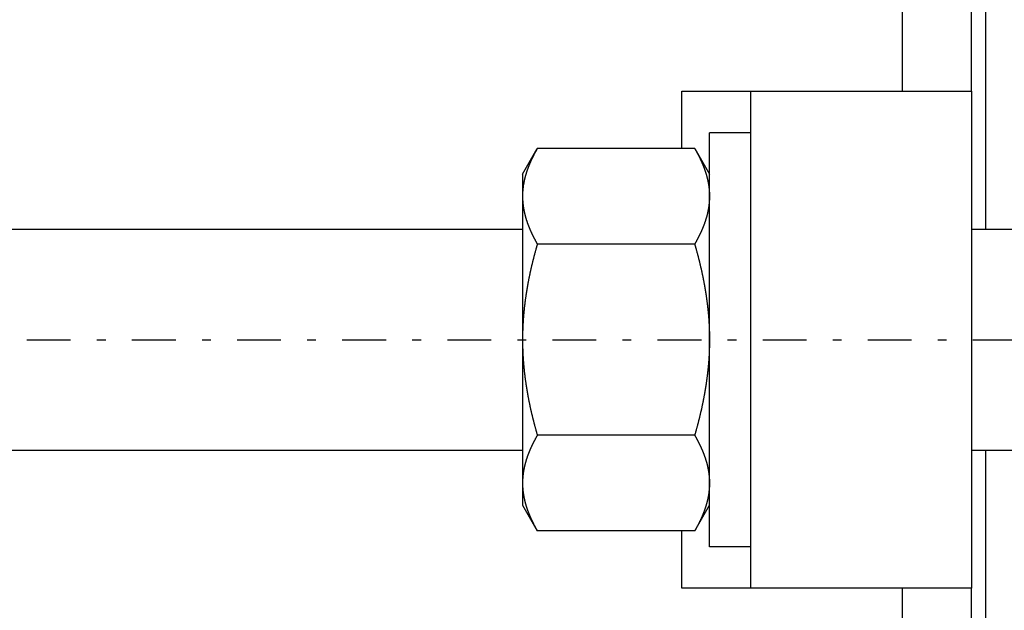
# Model space of a CAD drawing. Header units: millimetres. Extents: x 33 to 558, y 116 to 290.
# Tile 14 of 17: x 421 to 493, y 184 to 227. Entities that reach past the tile are written whole.
import ezdxf

# ---------------------------------------------------------------- set-up
doc = ezdxf.new("R2010")
doc.units = ezdxf.units.MM
doc.header["$MEASUREMENT"] = 0
doc.linetypes.add('DASH-DOT', pattern=[7.62, 3.175, -1.905, 0.635, -1.905])
doc.layers.add('16', color=7, linetype='Continuous')
doc.layers.add('4', color=7, linetype='Continuous')

msp = doc.modelspace()

# ---------------------------------------------------------------- linework, layer by layer
at = {"color": 7, "linetype": 'Continuous', "lineweight": 30}
for p, q in [((491.13, 251.827), (491.13, 211.327)), ((469.13, 217.184), (469.13, 221.327)), ((474.13, 185.327), (474.13, 221.327)), ((490.13, 221.327), (490.13, 185.327)), ((474.13, 218.327), (471.13, 218.327)), ((471.13, 188.327), (471.13, 218.327)), ((457.58, 215.327), (458.651, 217.184)), ((470.058, 217.184), (458.651, 217.184)), ((470.058, 217.184), (471.13, 215.327)), ((457.58, 215.327), (457.58, 191.328)), ((330.68, 211.327), (457.58, 211.327)), ((490.13, 211.327), (518.13, 211.327)), ((470.058, 210.255), (458.651, 210.255)), ((470.058, 196.399), (458.651, 196.399)), ((330.68, 195.327), (457.58, 195.327)), ((490.13, 195.327), (518.13, 195.327)), ((491.13, 195.327), (491.13, 154.827)), ((457.58, 191.327), (458.651, 189.471)), ((470.058, 189.471), (471.13, 191.327)), ((470.058, 189.471), (458.651, 189.471)), ((469.13, 185.327), (469.13, 189.471)), ((474.13, 188.327), (471.13, 188.327))]:
    msp.add_line(p, q, dxfattribs=at)
for centre, radius, start, end in [((462.877, 213.714), 5.298, 174.70336, 176.53788), ((462.934, 213.709), 5.355, 173.81352, 174.70484), ((463.028, 213.698), 5.45, 170.81716, 173.80677), ((463.132, 213.682), 5.555, 170.31908, 170.82354), ((462.78, 213.719), 5.201, 176.88307, 179.99503), ((462.835, 213.716), 5.256, 176.53997, 176.88739)]:
    msp.add_arc(centre, radius, start, end, dxfattribs=at)
for points, knots in [([(458.651, 217.184), (458.651, 217.182), (458.632, 217.15), (458.618, 217.125), (458.6, 217.093), (458.583, 217.064), (458.566, 217.034), (458.549, 217.003), (458.533, 216.973), (458.516, 216.943), (458.5, 216.913), (458.483, 216.882), (458.467, 216.852), (458.451, 216.822), (458.435, 216.791), (458.419, 216.76), (458.403, 216.73), (458.387, 216.699), (458.371, 216.668), (458.355, 216.638), (458.34, 216.607), (458.324, 216.576), (458.309, 216.545), (458.294, 216.514), (458.279, 216.482), (458.264, 216.451), (458.249, 216.42), (458.234, 216.389), (458.22, 216.357), (458.205, 216.326), (458.191, 216.294), (458.176, 216.263), (458.162, 216.231), (458.148, 216.199), (458.134, 216.167), (458.12, 216.136), (458.107, 216.104), (458.093, 216.072), (458.08, 216.04), (458.067, 216.008), (458.053, 215.976), (458.041, 215.943), (458.028, 215.911), (458.015, 215.879), (458.002, 215.846), (457.99, 215.814), (457.978, 215.782), (457.966, 215.749), (457.954, 215.717), (457.942, 215.684), (457.93, 215.651), (457.919, 215.619), (457.907, 215.586), (457.896, 215.553), (457.885, 215.52), (457.874, 215.487), (457.864, 215.454), (457.853, 215.421), (457.843, 215.388), (457.833, 215.355), (457.823, 215.322), (457.813, 215.289), (457.803, 215.255), (457.794, 215.222), (457.785, 215.189), (457.775, 215.155), (457.767, 215.122), (457.758, 215.088), (457.749, 215.055), (457.741, 215.021), (457.733, 214.988), (457.725, 214.954), (457.717, 214.92), (457.71, 214.887), (457.702, 214.853), (457.695, 214.819), (457.688, 214.785), (457.681, 214.751), (457.675, 214.718), (457.668, 214.682), (457.663, 214.654), (457.657, 214.617), (457.656, 214.616)], [0, 0, 0, 0, 0.034508, 0.069016, 0.103523, 0.138027, 0.172528, 0.207027, 0.241525, 0.276024, 0.310526, 0.345028, 0.379533, 0.414042, 0.448558, 0.483078, 0.517604, 0.552138, 0.586682, 0.621236, 0.655799, 0.690372, 0.724958, 0.759557, 0.79417, 0.828794, 0.863426, 0.898068, 0.932721, 0.967383, 1.002051, 1.036723, 1.071404, 1.106092, 1.140783, 1.175476, 1.210173, 1.244875, 1.279579, 1.314281, 1.348985, 1.383691, 1.418397, 1.4531, 1.487801, 1.522504, 1.557204, 1.5919, 1.626591, 1.661281, 1.695969, 1.730651, 1.765326, 1.799998, 1.834667, 1.86933, 1.903984, 1.938634, 1.97328, 2.007919, 2.04255, 2.077175, 2.111795, 2.146409, 2.181014, 2.215612, 2.250206, 2.284793, 2.319373, 2.353945, 2.388512, 2.423075, 2.457631, 2.492179, 2.526723, 2.561263, 2.595798, 2.630327, 2.664849, 2.699369, 2.733889, 2.76841, 2.76841, 2.76841, 2.76841]), ([(470.058, 217.184), (470.058, 217.183), (470.073, 217.158), (470.084, 217.139), (470.097, 217.115), (470.11, 217.092), (470.123, 217.069), (470.136, 217.047), (470.149, 217.024), (470.161, 217.001), (470.174, 216.978), (470.187, 216.955), (470.199, 216.932), (470.212, 216.908), (470.224, 216.885), (470.237, 216.862), (470.249, 216.839), (470.262, 216.816), (470.274, 216.792), (470.286, 216.769), (470.298, 216.746), (470.31, 216.723), (470.322, 216.699), (470.334, 216.676), (470.346, 216.652), (470.358, 216.629), (470.37, 216.605), (470.382, 216.582), (470.393, 216.558), (470.405, 216.534), (470.417, 216.511), (470.428, 216.487), (470.44, 216.463), (470.451, 216.44), (470.462, 216.416), (470.473, 216.392), (470.485, 216.368), (470.496, 216.344), (470.507, 216.32), (470.518, 216.296), (470.529, 216.272), (470.539, 216.248), (470.55, 216.224), (470.561, 216.2), (470.571, 216.176), (470.582, 216.152), (470.592, 216.128), (470.603, 216.103), (470.613, 216.079), (470.623, 216.055), (470.633, 216.031), (470.644, 216.006), (470.653, 215.982), (470.663, 215.957), (470.673, 215.933), (470.683, 215.909), (470.693, 215.884), (470.702, 215.86), (470.712, 215.835), (470.721, 215.81), (470.73, 215.786), (470.74, 215.761), (470.749, 215.736), (470.758, 215.712), (470.767, 215.687), (470.776, 215.662), (470.784, 215.637), (470.793, 215.613), (470.802, 215.588), (470.81, 215.563), (470.818, 215.538), (470.827, 215.513), (470.835, 215.488), (470.843, 215.463), (470.851, 215.438), (470.859, 215.413), (470.867, 215.388), (470.875, 215.362), (470.882, 215.338), (470.89, 215.311), (470.896, 215.29), (470.904, 215.263), (470.904, 215.262)], [0, 0, 0, 0, 0.026283, 0.052566, 0.078849, 0.10513, 0.131411, 0.157691, 0.183971, 0.210252, 0.236533, 0.262814, 0.289097, 0.315381, 0.341667, 0.367955, 0.394245, 0.420538, 0.446834, 0.473133, 0.499435, 0.525742, 0.552052, 0.578366, 0.604685, 0.631008, 0.657333, 0.683662, 0.709994, 0.736329, 0.762667, 0.789005, 0.815347, 0.841691, 0.868036, 0.894381, 0.920728, 0.947077, 0.973426, 0.999775, 1.026125, 1.052475, 1.078826, 1.105175, 1.131524, 1.157874, 1.184223, 1.21057, 1.236916, 1.263262, 1.289607, 1.315951, 1.342292, 1.368632, 1.394972, 1.421309, 1.447644, 1.473977, 1.500309, 1.526639, 1.552966, 1.579292, 1.605615, 1.631937, 1.658256, 1.684572, 1.710887, 1.7372, 1.76351, 1.789818, 1.816124, 1.842428, 1.86873, 1.895029, 1.921327, 1.947623, 1.973917, 2.000208, 2.026497, 2.052785, 2.079072, 2.10536, 2.10536, 2.10536, 2.10536]), ([(470.904, 215.262), (470.905, 215.261), (470.911, 215.24), (470.915, 215.225), (470.92, 215.205), (470.926, 215.186), (470.931, 215.168), (470.936, 215.149), (470.941, 215.13), (470.946, 215.111), (470.951, 215.092), (470.955, 215.073), (470.96, 215.054), (470.965, 215.035), (470.97, 215.016), (470.974, 214.997), (470.979, 214.978), (470.983, 214.959), (470.988, 214.94), (470.992, 214.921), (470.996, 214.902), (471.001, 214.883), (471.005, 214.864), (471.009, 214.845), (471.013, 214.826), (471.017, 214.806), (471.021, 214.787), (471.025, 214.768), (471.028, 214.749), (471.032, 214.73), (471.036, 214.711), (471.039, 214.691), (471.043, 214.672), (471.046, 214.653), (471.05, 214.634), (471.053, 214.614), (471.056, 214.595), (471.059, 214.576), (471.063, 214.556), (471.066, 214.537), (471.069, 214.518), (471.071, 214.499), (471.074, 214.479), (471.077, 214.46), (471.08, 214.44), (471.082, 214.421), (471.085, 214.402), (471.087, 214.382), (471.09, 214.363), (471.092, 214.343), (471.094, 214.324), (471.097, 214.305), (471.099, 214.285), (471.101, 214.266), (471.103, 214.246), (471.105, 214.227), (471.107, 214.207), (471.108, 214.188), (471.11, 214.168), (471.112, 214.149), (471.113, 214.129), (471.115, 214.11), (471.116, 214.09), (471.118, 214.071), (471.119, 214.051), (471.12, 214.032), (471.121, 214.012), (471.122, 213.993), (471.123, 213.973), (471.124, 213.954), (471.125, 213.934), (471.126, 213.915), (471.127, 213.895), (471.127, 213.876), (471.128, 213.856), (471.128, 213.837), (471.129, 213.817), (471.129, 213.798), (471.129, 213.778), (471.129, 213.758), (471.13, 213.742), (471.13, 213.72), (471.13, 213.72)], [0, 0, 0, 0, 0.019532, 0.039064, 0.058596, 0.078129, 0.097664, 0.1172, 0.136738, 0.156276, 0.175814, 0.195354, 0.214895, 0.234436, 0.253978, 0.27352, 0.293064, 0.312608, 0.332151, 0.351696, 0.371241, 0.390787, 0.410333, 0.429878, 0.449425, 0.468972, 0.48852, 0.508067, 0.527615, 0.547163, 0.566712, 0.58626, 0.605809, 0.625358, 0.644908, 0.664458, 0.684008, 0.703559, 0.72311, 0.742661, 0.762212, 0.781765, 0.801318, 0.82087, 0.840423, 0.859977, 0.879532, 0.899086, 0.918639, 0.938194, 0.957749, 0.977303, 0.996856, 1.01641, 1.035965, 1.055518, 1.075071, 1.094623, 1.114176, 1.133728, 1.153279, 1.172829, 1.192379, 1.211929, 1.231477, 1.251024, 1.270572, 1.290118, 1.309663, 1.329207, 1.34875, 1.368293, 1.387834, 1.407373, 1.426912, 1.446451, 1.465987, 1.485522, 1.505055, 1.524587, 1.544119, 1.563652, 1.563652, 1.563652, 1.563652]), ([(457.58, 213.72), (457.58, 213.718), (457.58, 213.682), (457.58, 213.655), (457.581, 213.621), (457.581, 213.589), (457.582, 213.556), (457.583, 213.523), (457.585, 213.49), (457.586, 213.458), (457.588, 213.425), (457.59, 213.392), (457.592, 213.359), (457.594, 213.327), (457.597, 213.294), (457.6, 213.261), (457.603, 213.229), (457.606, 213.196), (457.609, 213.164), (457.613, 213.131), (457.617, 213.098), (457.621, 213.066), (457.625, 213.033), (457.629, 213.001), (457.634, 212.968), (457.638, 212.936), (457.643, 212.904), (457.648, 212.871), (457.654, 212.839), (457.659, 212.806), (457.665, 212.774), (457.671, 212.742), (457.677, 212.71), (457.683, 212.678), (457.69, 212.645), (457.696, 212.613), (457.703, 212.581), (457.71, 212.549), (457.717, 212.517), (457.725, 212.485), (457.732, 212.454), (457.74, 212.422), (457.748, 212.39), (457.756, 212.358), (457.764, 212.326), (457.772, 212.295), (457.781, 212.263), (457.789, 212.231), (457.798, 212.2), (457.807, 212.168), (457.817, 212.137), (457.826, 212.106), (457.835, 212.074), (457.845, 212.043), (457.855, 212.012), (457.865, 211.98), (457.875, 211.949), (457.885, 211.918), (457.895, 211.887), (457.906, 211.856), (457.917, 211.825), (457.927, 211.794), (457.938, 211.763), (457.95, 211.733), (457.961, 211.702), (457.972, 211.671), (457.984, 211.64), (457.995, 211.61), (458.007, 211.579), (458.019, 211.549), (458.031, 211.518), (458.043, 211.488), (458.056, 211.458), (458.068, 211.427), (458.081, 211.397), (458.093, 211.367), (458.106, 211.337), (458.119, 211.306), (458.132, 211.276), (458.145, 211.246), (458.158, 211.216), (458.172, 211.187), (458.185, 211.157), (458.199, 211.127), (458.212, 211.097), (458.226, 211.067), (458.24, 211.038), (458.254, 211.008), (458.268, 210.979), (458.282, 210.949), (458.297, 210.92), (458.311, 210.89), (458.326, 210.861), (458.34, 210.832), (458.355, 210.802), (458.37, 210.773), (458.385, 210.744), (458.4, 210.715), (458.415, 210.686), (458.43, 210.657), (458.445, 210.628), (458.461, 210.599), (458.476, 210.57), (458.492, 210.541), (458.507, 210.512), (458.523, 210.484), (458.539, 210.455), (458.555, 210.426), (458.57, 210.398), (458.587, 210.369), (458.602, 210.341), (458.619, 210.311), (458.633, 210.288), (458.651, 210.257), (458.651, 210.255)], [0, 0, 0, 0, 0.032744, 0.065486, 0.098229, 0.130975, 0.163726, 0.196485, 0.229248, 0.262012, 0.294778, 0.327549, 0.360325, 0.393101, 0.425877, 0.458658, 0.491442, 0.524226, 0.557008, 0.589794, 0.622582, 0.655369, 0.688153, 0.720938, 0.753725, 0.78651, 0.81929, 0.852069, 0.884848, 0.917625, 0.950398, 0.983168, 1.015938, 1.048708, 1.081474, 1.114239, 1.147004, 1.17977, 1.212534, 1.245296, 1.27806, 1.310825, 1.343588, 1.37635, 1.409113, 1.441877, 1.474641, 1.507402, 1.540165, 1.572929, 1.605692, 1.638452, 1.671212, 1.703973, 1.736734, 1.769491, 1.802246, 1.835002, 1.867757, 1.90051, 1.933262, 1.966015, 1.998767, 2.031519, 2.06427, 2.097022, 2.129775, 2.162527, 2.195279, 2.228033, 2.260787, 2.293542, 2.326296, 2.359051, 2.391807, 2.424564, 2.457319, 2.490075, 2.522833, 2.55559, 2.588345, 2.621101, 2.653857, 2.686612, 2.719366, 2.752118, 2.784871, 2.817623, 2.850374, 2.883124, 2.915874, 2.948624, 2.981373, 3.014121, 3.04687, 3.079618, 3.112366, 3.145114, 3.177861, 3.210609, 3.243356, 3.276102, 3.308849, 3.341595, 3.37434, 3.407084, 3.439828, 3.472572, 3.505315, 3.538055, 3.570794, 3.603532, 3.636269, 3.669007, 3.669007, 3.669007, 3.669007]), ([(471.13, 213.72), (471.13, 213.718), (471.13, 213.682), (471.129, 213.655), (471.129, 213.621), (471.128, 213.589), (471.127, 213.556), (471.126, 213.523), (471.125, 213.49), (471.123, 213.458), (471.121, 213.425), (471.119, 213.392), (471.117, 213.359), (471.115, 213.327), (471.112, 213.294), (471.109, 213.261), (471.106, 213.229), (471.103, 213.196), (471.1, 213.164), (471.096, 213.131), (471.093, 213.098), (471.089, 213.066), (471.084, 213.033), (471.08, 213.001), (471.076, 212.968), (471.071, 212.936), (471.066, 212.904), (471.061, 212.871), (471.055, 212.839), (471.05, 212.806), (471.044, 212.774), (471.038, 212.742), (471.032, 212.71), (471.026, 212.678), (471.02, 212.645), (471.013, 212.613), (471.006, 212.581), (470.999, 212.549), (470.992, 212.517), (470.985, 212.485), (470.977, 212.454), (470.969, 212.422), (470.962, 212.39), (470.954, 212.358), (470.945, 212.326), (470.937, 212.295), (470.928, 212.263), (470.92, 212.231), (470.911, 212.2), (470.902, 212.168), (470.893, 212.137), (470.883, 212.106), (470.874, 212.074), (470.864, 212.043), (470.854, 212.012), (470.844, 211.98), (470.834, 211.949), (470.824, 211.918), (470.814, 211.887), (470.803, 211.856), (470.793, 211.825), (470.782, 211.794), (470.771, 211.763), (470.76, 211.733), (470.748, 211.702), (470.737, 211.671), (470.725, 211.64), (470.714, 211.61), (470.702, 211.579), (470.69, 211.549), (470.678, 211.518), (470.666, 211.488), (470.654, 211.458), (470.641, 211.427), (470.629, 211.397), (470.616, 211.367), (470.603, 211.337), (470.59, 211.306), (470.577, 211.276), (470.564, 211.246), (470.551, 211.216), (470.538, 211.187), (470.524, 211.157), (470.51, 211.127), (470.497, 211.097), (470.483, 211.067), (470.469, 211.038), (470.455, 211.008), (470.441, 210.979), (470.427, 210.949), (470.412, 210.92), (470.398, 210.89), (470.383, 210.861), (470.369, 210.832), (470.354, 210.802), (470.339, 210.773), (470.324, 210.744), (470.309, 210.715), (470.294, 210.686), (470.279, 210.657), (470.264, 210.628), (470.249, 210.599), (470.233, 210.57), (470.218, 210.541), (470.202, 210.512), (470.186, 210.484), (470.171, 210.455), (470.155, 210.426), (470.139, 210.398), (470.123, 210.369), (470.107, 210.341), (470.09, 210.311), (470.076, 210.288), (470.059, 210.257), (470.058, 210.255)], [0, 0, 0, 0, 0.032744, 0.065486, 0.098229, 0.130975, 0.163726, 0.196485, 0.229248, 0.262012, 0.294778, 0.327549, 0.360325, 0.393101, 0.425877, 0.458658, 0.491442, 0.524226, 0.557008, 0.589794, 0.622582, 0.655369, 0.688153, 0.720938, 0.753725, 0.78651, 0.81929, 0.852069, 0.884848, 0.917625, 0.950398, 0.983168, 1.015938, 1.048708, 1.081474, 1.114239, 1.147004, 1.17977, 1.212534, 1.245296, 1.27806, 1.310825, 1.343588, 1.37635, 1.409113, 1.441877, 1.474641, 1.507402, 1.540165, 1.572929, 1.605692, 1.638452, 1.671212, 1.703973, 1.736734, 1.769491, 1.802246, 1.835002, 1.867757, 1.90051, 1.933262, 1.966015, 1.998767, 2.031519, 2.06427, 2.097022, 2.129775, 2.162527, 2.195279, 2.228033, 2.260787, 2.293542, 2.326296, 2.359051, 2.391807, 2.424564, 2.457319, 2.490075, 2.522833, 2.55559, 2.588345, 2.621101, 2.653857, 2.686612, 2.719366, 2.752118, 2.784871, 2.817623, 2.850374, 2.883124, 2.915874, 2.948624, 2.981373, 3.014121, 3.04687, 3.079618, 3.112366, 3.145114, 3.177861, 3.210609, 3.243356, 3.276102, 3.308849, 3.341595, 3.37434, 3.407084, 3.439828, 3.472572, 3.505315, 3.538055, 3.570794, 3.603532, 3.636269, 3.669007, 3.669007, 3.669007, 3.669007]), ([(458.651, 210.255), (458.649, 210.248), (458.629, 210.177), (458.612, 210.117), (458.591, 210.044), (458.571, 209.974), (458.552, 209.903), (458.532, 209.832), (458.513, 209.762), (458.494, 209.691), (458.474, 209.62), (458.456, 209.549), (458.437, 209.479), (458.418, 209.408), (458.4, 209.337), (458.382, 209.266), (458.363, 209.195), (458.345, 209.124), (458.328, 209.053), (458.31, 208.981), (458.293, 208.91), (458.275, 208.839), (458.258, 208.768), (458.241, 208.696), (458.225, 208.625), (458.208, 208.554), (458.192, 208.482), (458.176, 208.411), (458.16, 208.339), (458.144, 208.267), (458.128, 208.196), (458.113, 208.124), (458.097, 208.053), (458.082, 207.981), (458.067, 207.909), (458.053, 207.837), (458.038, 207.765), (458.024, 207.694), (458.01, 207.622), (457.996, 207.55), (457.982, 207.478), (457.969, 207.406), (457.955, 207.334), (457.942, 207.261), (457.93, 207.189), (457.917, 207.117), (457.904, 207.045), (457.892, 206.973), (457.88, 206.9), (457.868, 206.828), (457.857, 206.756), (457.845, 206.683), (457.834, 206.611), (457.823, 206.539), (457.813, 206.466), (457.802, 206.394), (457.792, 206.321), (457.782, 206.248), (457.772, 206.176), (457.763, 206.103), (457.753, 206.031), (457.744, 205.958), (457.735, 205.885), (457.727, 205.812), (457.718, 205.74), (457.71, 205.667), (457.702, 205.594), (457.694, 205.521), (457.687, 205.448), (457.68, 205.375), (457.673, 205.302), (457.666, 205.229), (457.66, 205.156), (457.653, 205.083), (457.647, 205.01), (457.642, 204.937), (457.636, 204.864), (457.631, 204.791), (457.626, 204.718), (457.621, 204.645), (457.617, 204.572), (457.613, 204.499), (457.609, 204.426), (457.605, 204.352), (457.601, 204.279), (457.598, 204.206), (457.595, 204.133), (457.592, 204.06), (457.59, 203.986), (457.588, 203.913), (457.586, 203.84), (457.584, 203.767), (457.583, 203.693), (457.582, 203.62), (457.581, 203.548), (457.58, 203.472), (457.58, 203.408), (457.58, 203.335), (457.58, 203.327)], [0, 0, 0, 0, 0.073253, 0.146505, 0.219759, 0.293017, 0.366284, 0.439557, 0.512834, 0.586114, 0.659397, 0.732685, 0.805976, 0.879268, 0.952562, 1.025859, 1.099159, 1.172459, 1.245759, 1.319061, 1.392365, 1.465669, 1.538971, 1.612274, 1.685579, 1.758882, 1.832184, 1.905485, 1.978787, 2.052087, 2.125386, 2.198682, 2.271979, 2.345274, 2.418567, 2.491858, 2.565148, 2.638437, 2.711724, 2.785007, 2.85829, 2.931572, 3.004852, 3.078129, 3.151405, 3.22468, 3.297953, 3.371224, 3.444494, 3.517763, 3.591032, 3.664298, 3.737562, 3.810827, 3.884091, 3.957353, 4.030614, 4.103874, 4.177135, 4.250393, 4.32365, 4.396908, 4.470166, 4.543423, 4.616678, 4.689935, 4.763193, 4.83645, 4.909707, 4.982965, 5.056224, 5.129485, 5.202746, 5.276009, 5.349275, 5.422543, 5.495809, 5.569077, 5.642348, 5.71562, 5.78889, 5.862159, 5.93543, 6.008702, 6.081972, 6.155239, 6.228507, 6.301776, 6.375041, 6.448303, 6.521565, 6.594826, 6.668084, 6.741338, 6.814587, 6.887835, 6.961082, 7.034331, 7.034331, 7.034331, 7.034331]), ([(470.058, 210.255), (470.06, 210.248), (470.08, 210.177), (470.098, 210.117), (470.118, 210.044), (470.138, 209.974), (470.158, 209.903), (470.177, 209.832), (470.196, 209.762), (470.216, 209.691), (470.235, 209.62), (470.254, 209.549), (470.272, 209.479), (470.291, 209.408), (470.309, 209.337), (470.328, 209.266), (470.346, 209.195), (470.364, 209.124), (470.381, 209.053), (470.399, 208.981), (470.416, 208.91), (470.434, 208.839), (470.451, 208.768), (470.468, 208.696), (470.484, 208.625), (470.501, 208.554), (470.517, 208.482), (470.534, 208.411), (470.55, 208.339), (470.565, 208.267), (470.581, 208.196), (470.597, 208.124), (470.612, 208.053), (470.627, 207.981), (470.642, 207.909), (470.656, 207.837), (470.671, 207.765), (470.685, 207.694), (470.699, 207.622), (470.713, 207.55), (470.727, 207.478), (470.74, 207.406), (470.754, 207.334), (470.767, 207.261), (470.78, 207.189), (470.792, 207.117), (470.805, 207.045), (470.817, 206.973), (470.829, 206.9), (470.841, 206.828), (470.852, 206.756), (470.864, 206.683), (470.875, 206.611), (470.886, 206.539), (470.897, 206.466), (470.907, 206.394), (470.917, 206.321), (470.927, 206.248), (470.937, 206.176), (470.947, 206.103), (470.956, 206.031), (470.965, 205.958), (470.974, 205.885), (470.983, 205.812), (470.991, 205.74), (470.999, 205.667), (471.007, 205.594), (471.015, 205.521), (471.022, 205.448), (471.029, 205.375), (471.036, 205.302), (471.043, 205.229), (471.05, 205.156), (471.056, 205.083), (471.062, 205.01), (471.068, 204.937), (471.073, 204.864), (471.078, 204.791), (471.083, 204.718), (471.088, 204.645), (471.092, 204.572), (471.097, 204.499), (471.101, 204.426), (471.104, 204.352), (471.108, 204.279), (471.111, 204.206), (471.114, 204.133), (471.117, 204.06), (471.119, 203.986), (471.121, 203.913), (471.123, 203.84), (471.125, 203.767), (471.126, 203.693), (471.128, 203.62), (471.128, 203.548), (471.129, 203.472), (471.13, 203.408), (471.13, 203.335), (471.13, 203.327)], [0, 0, 0, 0, 0.073253, 0.146505, 0.219759, 0.293017, 0.366284, 0.439557, 0.512834, 0.586114, 0.659397, 0.732685, 0.805976, 0.879268, 0.952562, 1.025859, 1.099159, 1.172459, 1.245759, 1.319061, 1.392365, 1.465669, 1.538971, 1.612274, 1.685579, 1.758882, 1.832184, 1.905485, 1.978787, 2.052087, 2.125386, 2.198682, 2.271979, 2.345274, 2.418567, 2.491858, 2.565148, 2.638437, 2.711724, 2.785007, 2.85829, 2.931572, 3.004852, 3.078129, 3.151405, 3.22468, 3.297953, 3.371224, 3.444494, 3.517763, 3.591032, 3.664298, 3.737562, 3.810827, 3.884091, 3.957353, 4.030614, 4.103874, 4.177135, 4.250393, 4.32365, 4.396908, 4.470166, 4.543423, 4.616678, 4.689935, 4.763193, 4.83645, 4.909707, 4.982965, 5.056224, 5.129485, 5.202746, 5.276009, 5.349275, 5.422543, 5.495809, 5.569077, 5.642348, 5.71562, 5.78889, 5.862159, 5.93543, 6.008702, 6.081972, 6.155239, 6.228507, 6.301776, 6.375041, 6.448303, 6.521565, 6.594826, 6.668084, 6.741338, 6.814587, 6.887835, 6.961082, 7.034331, 7.034331, 7.034331, 7.034331]), ([(457.58, 203.327), (457.58, 203.32), (457.58, 203.246), (457.58, 203.183), (457.581, 203.107), (457.582, 203.034), (457.583, 202.961), (457.584, 202.888), (457.586, 202.814), (457.588, 202.741), (457.59, 202.668), (457.592, 202.595), (457.595, 202.522), (457.598, 202.448), (457.601, 202.375), (457.605, 202.302), (457.609, 202.229), (457.613, 202.156), (457.617, 202.083), (457.621, 202.009), (457.626, 201.936), (457.631, 201.863), (457.636, 201.79), (457.642, 201.717), (457.647, 201.644), (457.653, 201.571), (457.66, 201.498), (457.666, 201.425), (457.673, 201.352), (457.68, 201.279), (457.687, 201.206), (457.694, 201.133), (457.702, 201.06), (457.71, 200.988), (457.718, 200.915), (457.727, 200.842), (457.735, 200.769), (457.744, 200.697), (457.753, 200.624), (457.763, 200.551), (457.772, 200.479), (457.782, 200.406), (457.792, 200.333), (457.802, 200.261), (457.813, 200.188), (457.823, 200.116), (457.834, 200.043), (457.845, 199.971), (457.857, 199.899), (457.868, 199.826), (457.88, 199.754), (457.892, 199.682), (457.904, 199.609), (457.917, 199.537), (457.93, 199.465), (457.942, 199.393), (457.955, 199.321), (457.969, 199.249), (457.982, 199.177), (457.996, 199.105), (458.01, 199.033), (458.024, 198.961), (458.038, 198.889), (458.053, 198.817), (458.067, 198.745), (458.082, 198.674), (458.097, 198.602), (458.113, 198.53), (458.128, 198.459), (458.144, 198.387), (458.16, 198.315), (458.176, 198.244), (458.192, 198.172), (458.208, 198.101), (458.225, 198.029), (458.241, 197.958), (458.258, 197.887), (458.275, 197.816), (458.293, 197.744), (458.31, 197.673), (458.328, 197.602), (458.345, 197.531), (458.363, 197.46), (458.382, 197.389), (458.4, 197.318), (458.418, 197.247), (458.437, 197.176), (458.456, 197.105), (458.474, 197.034), (458.494, 196.963), (458.513, 196.893), (458.532, 196.822), (458.552, 196.751), (458.571, 196.681), (458.591, 196.611), (458.612, 196.538), (458.629, 196.477), (458.649, 196.406), (458.651, 196.399)], [0, 0, 0, 0, 0.073249, 0.146496, 0.219744, 0.292993, 0.366247, 0.439505, 0.512766, 0.586028, 0.65929, 0.732555, 0.805824, 0.879092, 0.952359, 1.025629, 1.098901, 1.172172, 1.245441, 1.318711, 1.391983, 1.465254, 1.538522, 1.611788, 1.685056, 1.758322, 1.831585, 1.904846, 1.978106, 2.051366, 2.124624, 2.197881, 2.271138, 2.344396, 2.417652, 2.490908, 2.564165, 2.637423, 2.710681, 2.783937, 2.857196, 2.930457, 3.003717, 3.076978, 3.15024, 3.223504, 3.296769, 3.370033, 3.443299, 3.516568, 3.589837, 3.663107, 3.736378, 3.809651, 3.882926, 3.956202, 4.029479, 4.102759, 4.176041, 4.249324, 4.322607, 4.395894, 4.469183, 4.542473, 4.615764, 4.689057, 4.762352, 4.835649, 4.908945, 4.982244, 5.055544, 5.128846, 5.202147, 5.275449, 5.348752, 5.422057, 5.49536, 5.568662, 5.641966, 5.71527, 5.788572, 5.861872, 5.935172, 6.008472, 6.081769, 6.155063, 6.228355, 6.301646, 6.374934, 6.448217, 6.521497, 6.594774, 6.668047, 6.741314, 6.814572, 6.887826, 6.961078, 7.034331, 7.034331, 7.034331, 7.034331]), ([(471.13, 203.327), (471.13, 203.32), (471.13, 203.246), (471.129, 203.183), (471.128, 203.107), (471.128, 203.034), (471.126, 202.961), (471.125, 202.888), (471.123, 202.814), (471.121, 202.741), (471.119, 202.668), (471.117, 202.595), (471.114, 202.522), (471.111, 202.448), (471.108, 202.375), (471.104, 202.302), (471.101, 202.229), (471.097, 202.156), (471.092, 202.083), (471.088, 202.009), (471.083, 201.936), (471.078, 201.863), (471.073, 201.79), (471.068, 201.717), (471.062, 201.644), (471.056, 201.571), (471.05, 201.498), (471.043, 201.425), (471.036, 201.352), (471.029, 201.279), (471.022, 201.206), (471.015, 201.133), (471.007, 201.06), (470.999, 200.988), (470.991, 200.915), (470.983, 200.842), (470.974, 200.769), (470.965, 200.697), (470.956, 200.624), (470.947, 200.551), (470.937, 200.479), (470.927, 200.406), (470.917, 200.333), (470.907, 200.261), (470.897, 200.188), (470.886, 200.116), (470.875, 200.043), (470.864, 199.971), (470.852, 199.899), (470.841, 199.826), (470.829, 199.754), (470.817, 199.682), (470.805, 199.609), (470.792, 199.537), (470.78, 199.465), (470.767, 199.393), (470.754, 199.321), (470.74, 199.249), (470.727, 199.177), (470.713, 199.105), (470.699, 199.033), (470.685, 198.961), (470.671, 198.889), (470.656, 198.817), (470.642, 198.745), (470.627, 198.674), (470.612, 198.602), (470.597, 198.53), (470.581, 198.459), (470.565, 198.387), (470.55, 198.315), (470.534, 198.244), (470.517, 198.172), (470.501, 198.101), (470.484, 198.029), (470.468, 197.958), (470.451, 197.887), (470.434, 197.816), (470.416, 197.744), (470.399, 197.673), (470.381, 197.602), (470.364, 197.531), (470.346, 197.46), (470.328, 197.389), (470.309, 197.318), (470.291, 197.247), (470.272, 197.176), (470.254, 197.105), (470.235, 197.034), (470.216, 196.963), (470.196, 196.893), (470.177, 196.822), (470.158, 196.751), (470.138, 196.681), (470.118, 196.611), (470.098, 196.538), (470.08, 196.477), (470.06, 196.406), (470.058, 196.399)], [0, 0, 0, 0, 0.073249, 0.146496, 0.219744, 0.292993, 0.366247, 0.439505, 0.512766, 0.586028, 0.65929, 0.732555, 0.805824, 0.879092, 0.952359, 1.025629, 1.098901, 1.172172, 1.245441, 1.318711, 1.391983, 1.465254, 1.538522, 1.611788, 1.685056, 1.758322, 1.831585, 1.904846, 1.978106, 2.051366, 2.124624, 2.197881, 2.271138, 2.344396, 2.417652, 2.490908, 2.564165, 2.637423, 2.710681, 2.783937, 2.857196, 2.930457, 3.003717, 3.076978, 3.15024, 3.223504, 3.296769, 3.370033, 3.443299, 3.516568, 3.589837, 3.663107, 3.736378, 3.809651, 3.882926, 3.956202, 4.029479, 4.102759, 4.176041, 4.249324, 4.322607, 4.395894, 4.469183, 4.542473, 4.615764, 4.689057, 4.762352, 4.835649, 4.908945, 4.982244, 5.055544, 5.128846, 5.202147, 5.275449, 5.348752, 5.422057, 5.49536, 5.568662, 5.641966, 5.71527, 5.788572, 5.861872, 5.935172, 6.008472, 6.081769, 6.155063, 6.228355, 6.301646, 6.374934, 6.448217, 6.521497, 6.594774, 6.668047, 6.741314, 6.814572, 6.887826, 6.961078, 7.034331, 7.034331, 7.034331, 7.034331]), ([(458.651, 196.399), (458.651, 196.398), (458.633, 196.367), (458.619, 196.343), (458.602, 196.313), (458.587, 196.285), (458.57, 196.257), (458.555, 196.228), (458.539, 196.199), (458.523, 196.171), (458.507, 196.142), (458.492, 196.113), (458.476, 196.084), (458.461, 196.056), (458.445, 196.027), (458.43, 195.998), (458.415, 195.969), (458.4, 195.94), (458.385, 195.91), (458.37, 195.881), (458.355, 195.852), (458.34, 195.823), (458.326, 195.794), (458.311, 195.764), (458.297, 195.735), (458.282, 195.705), (458.268, 195.676), (458.254, 195.646), (458.24, 195.617), (458.226, 195.587), (458.212, 195.557), (458.199, 195.528), (458.185, 195.498), (458.172, 195.468), (458.158, 195.438), (458.145, 195.408), (458.132, 195.378), (458.119, 195.348), (458.106, 195.318), (458.093, 195.288), (458.081, 195.257), (458.068, 195.227), (458.056, 195.197), (458.043, 195.167), (458.031, 195.136), (458.019, 195.106), (458.007, 195.075), (457.995, 195.045), (457.984, 195.014), (457.972, 194.983), (457.961, 194.953), (457.95, 194.922), (457.938, 194.891), (457.927, 194.86), (457.917, 194.829), (457.906, 194.798), (457.895, 194.767), (457.885, 194.736), (457.875, 194.705), (457.865, 194.674), (457.855, 194.643), (457.845, 194.611), (457.835, 194.58), (457.826, 194.549), (457.817, 194.517), (457.807, 194.486), (457.798, 194.454), (457.789, 194.423), (457.781, 194.391), (457.772, 194.36), (457.764, 194.328), (457.756, 194.296), (457.748, 194.265), (457.74, 194.233), (457.732, 194.201), (457.725, 194.169), (457.717, 194.137), (457.71, 194.105), (457.703, 194.073), (457.696, 194.041), (457.69, 194.009), (457.683, 193.977), (457.677, 193.945), (457.671, 193.912), (457.665, 193.88), (457.659, 193.848), (457.654, 193.816), (457.648, 193.783), (457.643, 193.751), (457.638, 193.718), (457.634, 193.686), (457.629, 193.654), (457.625, 193.621), (457.621, 193.589), (457.617, 193.556), (457.613, 193.523), (457.609, 193.491), (457.606, 193.458), (457.603, 193.426), (457.6, 193.393), (457.597, 193.36), (457.594, 193.328), (457.592, 193.295), (457.59, 193.262), (457.588, 193.23), (457.586, 193.197), (457.585, 193.164), (457.583, 193.131), (457.582, 193.099), (457.581, 193.066), (457.581, 193.033), (457.58, 192.999), (457.58, 192.972), (457.58, 192.936), (457.58, 192.935)], [0, 0, 0, 0, 0.032738, 0.065476, 0.098213, 0.130952, 0.163693, 0.196435, 0.229179, 0.261923, 0.294667, 0.327412, 0.360159, 0.392905, 0.425651, 0.458398, 0.491146, 0.523894, 0.556641, 0.589389, 0.622138, 0.654886, 0.687635, 0.720384, 0.753134, 0.785884, 0.818634, 0.851384, 0.884136, 0.916889, 0.949641, 0.982395, 1.015151, 1.047907, 1.080662, 1.113418, 1.146175, 1.178932, 1.211688, 1.244444, 1.2772, 1.309956, 1.342712, 1.375465, 1.40822, 1.440975, 1.473728, 1.50648, 1.539232, 1.571985, 1.604738, 1.637489, 1.67024, 1.702993, 1.735745, 1.768497, 1.80125, 1.834005, 1.866761, 1.899517, 1.932274, 1.965034, 1.997795, 2.030556, 2.063316, 2.096079, 2.128842, 2.161605, 2.194366, 2.22713, 2.259894, 2.292658, 2.325419, 2.358183, 2.390947, 2.423711, 2.456473, 2.489237, 2.522003, 2.554769, 2.587533, 2.6203, 2.653069, 2.685839, 2.718609, 2.751382, 2.784159, 2.816938, 2.849717, 2.882497, 2.915282, 2.948069, 2.980854, 3.013638, 3.046425, 3.079214, 3.111999, 3.144781, 3.177565, 3.21035, 3.24313, 3.275906, 3.308682, 3.341458, 3.37423, 3.406995, 3.439759, 3.472522, 3.505281, 3.538033, 3.570778, 3.603521, 3.636263, 3.669007, 3.669007, 3.669007, 3.669007]), ([(470.058, 196.399), (470.059, 196.398), (470.076, 196.367), (470.09, 196.343), (470.107, 196.313), (470.123, 196.285), (470.139, 196.257), (470.155, 196.228), (470.171, 196.199), (470.186, 196.171), (470.202, 196.142), (470.218, 196.113), (470.233, 196.084), (470.249, 196.056), (470.264, 196.027), (470.279, 195.998), (470.294, 195.969), (470.309, 195.94), (470.324, 195.91), (470.339, 195.881), (470.354, 195.852), (470.369, 195.823), (470.383, 195.794), (470.398, 195.764), (470.412, 195.735), (470.427, 195.705), (470.441, 195.676), (470.455, 195.646), (470.469, 195.617), (470.483, 195.587), (470.497, 195.557), (470.51, 195.528), (470.524, 195.498), (470.538, 195.468), (470.551, 195.438), (470.564, 195.408), (470.577, 195.378), (470.59, 195.348), (470.603, 195.318), (470.616, 195.288), (470.629, 195.257), (470.641, 195.227), (470.654, 195.197), (470.666, 195.167), (470.678, 195.136), (470.69, 195.106), (470.702, 195.075), (470.714, 195.045), (470.725, 195.014), (470.737, 194.983), (470.748, 194.953), (470.76, 194.922), (470.771, 194.891), (470.782, 194.86), (470.793, 194.829), (470.803, 194.798), (470.814, 194.767), (470.824, 194.736), (470.834, 194.705), (470.844, 194.674), (470.854, 194.643), (470.864, 194.611), (470.874, 194.58), (470.883, 194.549), (470.893, 194.517), (470.902, 194.486), (470.911, 194.454), (470.92, 194.423), (470.928, 194.391), (470.937, 194.36), (470.945, 194.328), (470.954, 194.296), (470.962, 194.265), (470.969, 194.233), (470.977, 194.201), (470.985, 194.169), (470.992, 194.137), (470.999, 194.105), (471.006, 194.073), (471.013, 194.041), (471.02, 194.009), (471.026, 193.977), (471.032, 193.945), (471.038, 193.912), (471.044, 193.88), (471.05, 193.848), (471.055, 193.816), (471.061, 193.783), (471.066, 193.751), (471.071, 193.718), (471.076, 193.686), (471.08, 193.654), (471.084, 193.621), (471.089, 193.589), (471.093, 193.556), (471.096, 193.523), (471.1, 193.491), (471.103, 193.458), (471.106, 193.426), (471.109, 193.393), (471.112, 193.36), (471.115, 193.328), (471.117, 193.295), (471.119, 193.262), (471.121, 193.23), (471.123, 193.197), (471.125, 193.164), (471.126, 193.131), (471.127, 193.099), (471.128, 193.066), (471.129, 193.033), (471.129, 192.999), (471.13, 192.972), (471.13, 192.936), (471.13, 192.935)], [0, 0, 0, 0, 0.032738, 0.065476, 0.098213, 0.130952, 0.163693, 0.196435, 0.229179, 0.261923, 0.294667, 0.327412, 0.360159, 0.392905, 0.425651, 0.458398, 0.491146, 0.523894, 0.556641, 0.589389, 0.622138, 0.654886, 0.687635, 0.720384, 0.753134, 0.785884, 0.818634, 0.851384, 0.884136, 0.916889, 0.949641, 0.982395, 1.015151, 1.047907, 1.080662, 1.113418, 1.146175, 1.178932, 1.211688, 1.244444, 1.2772, 1.309956, 1.342712, 1.375465, 1.40822, 1.440975, 1.473728, 1.50648, 1.539232, 1.571985, 1.604738, 1.637489, 1.67024, 1.702993, 1.735745, 1.768497, 1.80125, 1.834005, 1.866761, 1.899517, 1.932274, 1.965034, 1.997795, 2.030556, 2.063316, 2.096079, 2.128842, 2.161605, 2.194366, 2.22713, 2.259894, 2.292658, 2.325419, 2.358183, 2.390947, 2.423711, 2.456473, 2.489237, 2.522003, 2.554769, 2.587533, 2.6203, 2.653069, 2.685839, 2.718609, 2.751382, 2.784159, 2.816938, 2.849717, 2.882497, 2.915282, 2.948069, 2.980854, 3.013638, 3.046425, 3.079214, 3.111999, 3.144781, 3.177565, 3.21035, 3.24313, 3.275906, 3.308682, 3.341458, 3.37423, 3.406995, 3.439759, 3.472522, 3.505281, 3.538033, 3.570778, 3.603521, 3.636263, 3.669007, 3.669007, 3.669007, 3.669007]), ([(457.58, 192.935), (457.58, 192.934), (457.58, 192.913), (457.58, 192.897), (457.58, 192.876), (457.58, 192.857), (457.581, 192.837), (457.581, 192.818), (457.581, 192.798), (457.582, 192.779), (457.583, 192.759), (457.583, 192.74), (457.584, 192.72), (457.585, 192.701), (457.586, 192.681), (457.587, 192.661), (457.588, 192.642), (457.589, 192.622), (457.59, 192.603), (457.592, 192.583), (457.593, 192.564), (457.594, 192.544), (457.596, 192.525), (457.597, 192.505), (457.599, 192.486), (457.601, 192.467), (457.602, 192.447), (457.604, 192.428), (457.606, 192.408), (457.608, 192.389), (457.61, 192.369), (457.612, 192.35), (457.615, 192.33), (457.617, 192.311), (457.619, 192.292), (457.622, 192.272), (457.624, 192.253), (457.627, 192.233), (457.629, 192.214), (457.632, 192.195), (457.635, 192.175), (457.638, 192.156), (457.641, 192.137), (457.644, 192.117), (457.647, 192.098), (457.65, 192.079), (457.653, 192.059), (457.656, 192.04), (457.66, 192.021), (457.663, 192.002), (457.666, 191.982), (457.67, 191.963), (457.673, 191.944), (457.677, 191.925), (457.681, 191.905), (457.685, 191.886), (457.688, 191.867), (457.692, 191.848), (457.696, 191.829), (457.7, 191.81), (457.704, 191.791), (457.709, 191.771), (457.713, 191.752), (457.717, 191.733), (457.722, 191.714), (457.726, 191.695), (457.73, 191.676), (457.735, 191.657), (457.74, 191.638), (457.744, 191.619), (457.749, 191.6), (457.754, 191.581), (457.759, 191.562), (457.763, 191.543), (457.768, 191.525), (457.773, 191.506), (457.779, 191.487), (457.784, 191.468), (457.789, 191.449), (457.794, 191.43), (457.799, 191.414), (457.805, 191.393), (457.805, 191.393)], [0, 0, 0, 0, 0.019532, 0.039064, 0.058596, 0.078129, 0.097663, 0.1172, 0.136738, 0.156277, 0.175816, 0.195357, 0.2149, 0.234443, 0.253986, 0.273531, 0.293078, 0.312625, 0.332172, 0.35172, 0.371269, 0.390819, 0.410369, 0.42992, 0.449472, 0.469024, 0.488577, 0.508129, 0.527682, 0.547236, 0.56679, 0.586344, 0.605898, 0.625452, 0.645007, 0.66456, 0.684114, 0.703668, 0.723222, 0.742775, 0.762327, 0.78188, 0.801432, 0.820984, 0.840535, 0.860086, 0.879636, 0.899186, 0.918736, 0.938285, 0.957835, 0.977383, 0.996932, 1.01648, 1.036028, 1.055576, 1.075123, 1.09467, 1.114217, 1.133764, 1.153309, 1.172855, 1.1924, 1.211946, 1.23149, 1.251033, 1.270577, 1.29012, 1.309663, 1.329204, 1.348745, 1.368286, 1.387825, 1.407364, 1.426902, 1.446439, 1.465975, 1.48551, 1.505043, 1.524575, 1.544106, 1.563638, 1.563638, 1.563638, 1.563638]), ([(471.13, 192.935), (471.13, 192.933), (471.13, 192.898), (471.129, 192.871), (471.129, 192.836), (471.128, 192.804), (471.127, 192.771), (471.126, 192.738), (471.125, 192.706), (471.123, 192.673), (471.121, 192.64), (471.119, 192.608), (471.117, 192.575), (471.115, 192.542), (471.112, 192.509), (471.109, 192.477), (471.106, 192.444), (471.103, 192.412), (471.1, 192.379), (471.096, 192.346), (471.093, 192.314), (471.089, 192.281), (471.084, 192.249), (471.08, 192.216), (471.076, 192.184), (471.071, 192.151), (471.066, 192.119), (471.061, 192.087), (471.055, 192.054), (471.05, 192.022), (471.044, 191.99), (471.038, 191.957), (471.032, 191.925), (471.026, 191.893), (471.02, 191.861), (471.013, 191.829), (471.006, 191.797), (470.999, 191.765), (470.992, 191.733), (470.985, 191.701), (470.977, 191.669), (470.969, 191.637), (470.962, 191.605), (470.954, 191.574), (470.945, 191.542), (470.937, 191.51), (470.928, 191.478), (470.92, 191.447), (470.911, 191.415), (470.902, 191.384), (470.893, 191.352), (470.883, 191.321), (470.874, 191.29), (470.864, 191.258), (470.854, 191.227), (470.844, 191.196), (470.834, 191.165), (470.824, 191.134), (470.814, 191.103), (470.803, 191.071), (470.793, 191.041), (470.782, 191.01), (470.771, 190.979), (470.76, 190.948), (470.748, 190.917), (470.737, 190.886), (470.725, 190.856), (470.714, 190.825), (470.702, 190.795), (470.69, 190.764), (470.678, 190.734), (470.666, 190.703), (470.654, 190.673), (470.641, 190.643), (470.629, 190.612), (470.616, 190.582), (470.603, 190.552), (470.59, 190.522), (470.577, 190.492), (470.564, 190.462), (470.551, 190.432), (470.538, 190.402), (470.524, 190.372), (470.51, 190.342), (470.497, 190.313), (470.483, 190.283), (470.469, 190.253), (470.455, 190.224), (470.441, 190.194), (470.427, 190.164), (470.412, 190.135), (470.398, 190.106), (470.383, 190.076), (470.369, 190.047), (470.354, 190.018), (470.339, 189.989), (470.324, 189.959), (470.309, 189.93), (470.294, 189.901), (470.279, 189.872), (470.264, 189.843), (470.249, 189.814), (470.233, 189.785), (470.218, 189.757), (470.202, 189.728), (470.186, 189.699), (470.171, 189.67), (470.155, 189.642), (470.139, 189.613), (470.123, 189.584), (470.107, 189.556), (470.09, 189.527), (470.076, 189.503), (470.059, 189.472), (470.058, 189.471)], [0, 0, 0, 0, 0.032744, 0.065486, 0.098229, 0.130975, 0.163726, 0.196485, 0.229248, 0.262012, 0.294778, 0.327549, 0.360325, 0.393101, 0.425877, 0.458658, 0.491442, 0.524226, 0.557008, 0.589794, 0.622582, 0.655369, 0.688153, 0.720938, 0.753725, 0.78651, 0.81929, 0.852069, 0.884848, 0.917625, 0.950398, 0.983168, 1.015938, 1.048708, 1.081474, 1.114239, 1.147004, 1.17977, 1.212534, 1.245296, 1.27806, 1.310825, 1.343588, 1.37635, 1.409113, 1.441877, 1.474641, 1.507402, 1.540165, 1.572929, 1.605692, 1.638452, 1.671212, 1.703973, 1.736734, 1.769491, 1.802246, 1.835002, 1.867757, 1.90051, 1.933262, 1.966015, 1.998767, 2.031519, 2.06427, 2.097022, 2.129775, 2.162527, 2.195279, 2.228033, 2.260787, 2.293542, 2.326296, 2.359051, 2.391807, 2.424564, 2.457319, 2.490075, 2.522833, 2.55559, 2.588345, 2.621101, 2.653857, 2.686612, 2.719366, 2.752118, 2.784871, 2.817623, 2.850374, 2.883124, 2.915874, 2.948624, 2.981373, 3.014121, 3.04687, 3.079618, 3.112366, 3.145114, 3.177861, 3.210609, 3.243356, 3.276102, 3.308849, 3.341595, 3.37434, 3.407084, 3.439828, 3.472572, 3.505315, 3.538055, 3.570794, 3.603532, 3.636269, 3.669007, 3.669007, 3.669007, 3.669007]), ([(457.805, 191.393), (457.805, 191.392), (457.813, 191.364), (457.819, 191.343), (457.827, 191.317), (457.835, 191.292), (457.842, 191.267), (457.85, 191.242), (457.858, 191.217), (457.866, 191.192), (457.874, 191.167), (457.882, 191.142), (457.891, 191.117), (457.899, 191.092), (457.908, 191.067), (457.916, 191.042), (457.925, 191.017), (457.934, 190.992), (457.943, 190.968), (457.951, 190.943), (457.961, 190.918), (457.97, 190.893), (457.979, 190.869), (457.988, 190.844), (457.998, 190.82), (458.007, 190.795), (458.017, 190.771), (458.026, 190.746), (458.036, 190.722), (458.046, 190.697), (458.056, 190.673), (458.066, 190.648), (458.076, 190.624), (458.086, 190.6), (458.096, 190.576), (458.106, 190.551), (458.117, 190.527), (458.127, 190.503), (458.137, 190.479), (458.148, 190.455), (458.159, 190.431), (458.169, 190.407), (458.18, 190.383), (458.191, 190.359), (458.202, 190.335), (458.213, 190.311), (458.224, 190.287), (458.235, 190.263), (458.247, 190.239), (458.258, 190.215), (458.269, 190.192), (458.281, 190.168), (458.292, 190.144), (458.304, 190.121), (458.315, 190.097), (458.327, 190.073), (458.339, 190.05), (458.351, 190.026), (458.363, 190.003), (458.374, 189.979), (458.386, 189.956), (458.399, 189.932), (458.411, 189.909), (458.423, 189.886), (458.435, 189.862), (458.447, 189.839), (458.46, 189.816), (458.472, 189.793), (458.485, 189.769), (458.497, 189.746), (458.51, 189.723), (458.522, 189.7), (458.535, 189.677), (458.548, 189.654), (458.561, 189.631), (458.573, 189.608), (458.586, 189.585), (458.599, 189.562), (458.612, 189.539), (458.626, 189.516), (458.636, 189.497), (458.651, 189.472), (458.651, 189.471)], [0, 0, 0, 0, 0.026293, 0.052586, 0.078878, 0.105171, 0.131464, 0.157758, 0.184054, 0.21035, 0.236646, 0.262944, 0.289242, 0.315542, 0.341841, 0.368142, 0.394444, 0.420746, 0.447049, 0.473352, 0.499657, 0.525963, 0.552268, 0.578574, 0.604881, 0.63119, 0.657499, 0.683808, 0.710119, 0.736432, 0.762745, 0.789059, 0.815375, 0.841692, 0.86801, 0.894329, 0.92065, 0.946972, 0.973295, 0.999619, 1.025945, 1.052272, 1.0786, 1.104929, 1.131259, 1.15759, 1.183923, 1.210256, 1.23659, 1.262925, 1.289261, 1.315597, 1.341933, 1.36827, 1.394608, 1.420946, 1.447284, 1.473622, 1.49996, 1.526298, 1.552635, 1.578972, 1.605309, 1.631645, 1.65798, 1.684313, 1.710646, 1.736978, 1.763308, 1.789636, 1.815962, 1.842287, 1.86861, 1.894929, 1.921247, 1.947562, 1.973874, 2.000182, 2.026484, 2.052784, 2.079082, 2.105381, 2.105381, 2.105381, 2.105381])]:
    msp.add_open_spline(points, degree=3, knots=knots, dxfattribs=at)
at = {"layer": '16', "color": 7, "linetype": 'Continuous', "lineweight": 30}
for p, q in [((490.13, 221.327), (490.13, 265.827)), ((485.13, 221.327), (485.13, 263.179)), ((469.13, 221.327), (490.13, 221.327)), ((490.13, 185.327), (469.13, 185.327)), ((485.13, 143.475), (485.13, 185.327)), ((490.13, 140.827), (490.13, 185.327))]:
    msp.add_line(p, q, dxfattribs=at)
at = {"layer": '4', "color": 7, "linetype": 'DASH-DOT', "lineweight": 30}
msp.add_line((231.149, 203.327), (558.477, 203.327), dxfattribs=at)

doc.saveas('drawing.dxf')
